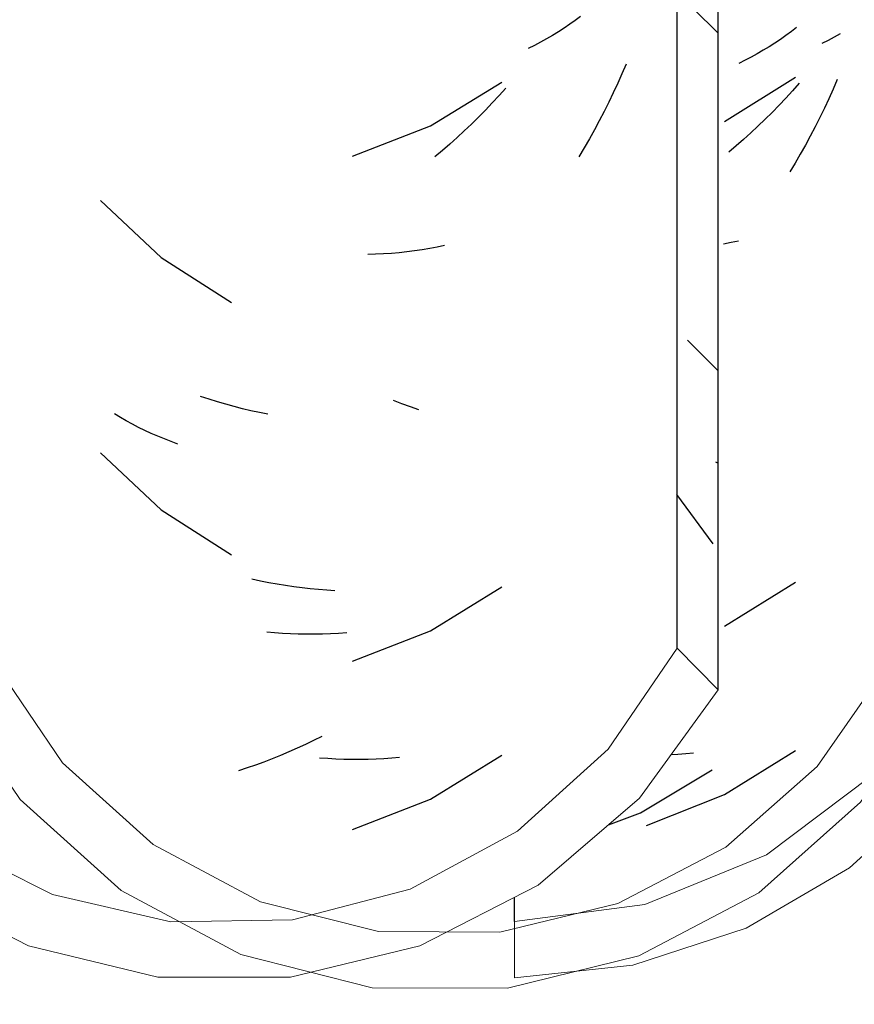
# Model space of a CAD drawing. Header units: millimetres. Extents: x -20654 to 2526, y -8238 to 977.
# Tile 190 of 219: x -10285.9183 to -10285.8435, y -4095.3062 to -4095.2181. Entities that reach past the tile are written whole.
import ezdxf

# ---------------------------------------------------------------- set-up
doc = ezdxf.new("R2010")
doc.units = ezdxf.units.MM
doc.layers.add('A-GLAZ-CWMG', color=8, linetype='Continuous')
pattern_1 = [(49.99999999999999, (29.982, 1.751), (0.3643649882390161, -0.03187713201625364), [0.0381, -0.4191]), (355, (29.982, 1.751), (-0.07048450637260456, 0.382117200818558), [0.03048, -0.33528]), (100.451, (30.013, 1.748), (0.2938857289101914, 0.3502294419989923), [0.03238, -0.35618]), (46.184, (29.982, 1.852), (0.5421605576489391, -0.08408366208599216), [0.05715, -0.62865]), (96.636, (30.028, 1.845), (0.4748050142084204, 0.494854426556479), [0.04857, -0.53427]), (351.184, (29.982, 1.852), (0.4748105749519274, 0.4948459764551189), [0.04572, -0.50292]), (21, (30.033, 1.827), (0.3032264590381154, -0.204528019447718), [0.0381, -0.4191]), (326, (30.033, 1.827), (0.1236069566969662, 0.3683788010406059), [0.03048, -0.33528]), (71.45100000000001, (30.058, 1.81), (0.4268328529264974, 0.1638389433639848), [0.03238, -0.35618]), (37.50000000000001, (29.982, 1.751), (0.006180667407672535, 0.1691081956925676), [0.01676, -0.31445, 0.01676, -0.3236, -0.33655]), (37.50000000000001, (29.982, 1.751), (0.006180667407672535, 0.1691081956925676), [-0.6715800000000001, 0.01676, -0.31979]), (7.499999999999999, (29.982, 1.751), (0.1336413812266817, 0.2003577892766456), [0.01676, -0.17729, 0.01676, -0.30683, -0.12827]), (7.499999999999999, (29.982, 1.751), (0.1336413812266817, 0.2003577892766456), [-0.51765, 0.01676, -0.11151]), (327.5, (29.869, 1.751), (0.2711815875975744, -0.01146058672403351), [0.01676, -0.11024, 0.01676, -0.37948, -0.52578]), (327.5, (29.869, 1.751), (0.2711815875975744, -0.01146058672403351), [-0.5232399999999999, 0.01676, -0.50902]), (317.5, (29.818, 1.751), (0.2962578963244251, 0.05085069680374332), [0.01676, -0.14834, 0.01676, -0.24638, -0.37338]), (317.5, (29.818, 1.751), (0.2962578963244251, 0.05085069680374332), [-0.42824, 0.01676, -0.35662])]

# ---------------------------------------------------------------- blocks, each defined once
blk = doc.blocks.new('FP_22-CORTE BB')
at = {"layer": 'A-GLAZ-CWMG', "color": 9, "true_color": 0xc0c0c0}
for p, q in [((11.74141043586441, 5.152179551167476), (11.74086161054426, 5.151885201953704)), ((11.74194980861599, 5.152483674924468), (11.74141043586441, 5.152179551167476)), ((11.74086161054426, 5.151885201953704), (11.74030351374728, 5.151600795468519)), ((11.73157708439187, 5.144638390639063), (11.73793946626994, 5.148600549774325)), ((11.73829128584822, 5.148058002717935), (11.73769394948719, 5.147389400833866)), ((11.73708838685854, 5.146731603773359), (11.7364747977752, 5.146084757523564)), ((11.73769394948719, 5.147389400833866), (11.73708838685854, 5.146731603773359)), ((11.7364747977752, 5.146084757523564), (11.73585338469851, 5.145449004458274)), ((11.73585338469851, 5.145449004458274), (11.73522435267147, 5.144824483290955)), ((11.73458790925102, 5.144211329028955), (11.73394426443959, 5.143609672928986)), ((11.73522435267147, 5.144824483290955), (11.73458790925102, 5.144211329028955)), ((11.73394426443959, 5.143609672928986), (11.73329363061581, 5.14301964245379)), ((11.73263622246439, 5.142441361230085), (11.73197225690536, 5.141874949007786)), ((11.73329363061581, 5.14301964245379), (11.73263622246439, 5.142441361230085)), ((11.7321703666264, 5.133782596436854), (11.73150192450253, 5.133655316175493)), ((11.73283240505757, 5.133921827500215), (11.7321703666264, 5.133782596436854)), ((11.73157708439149, 5.099424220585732), (11.7379394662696, 5.103386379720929)), ((11.72740872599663, 5.087937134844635), (11.72678636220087, 5.087900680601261)), ((11.72811061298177, 5.087991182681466), (11.72740872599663, 5.087937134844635)), ((11.72880743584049, 5.088057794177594), (11.72811061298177, 5.087991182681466)), ((11.73157708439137, 5.084352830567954), (11.73793946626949, 5.08831498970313)), ((11.72459559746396, 5.081592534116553), (11.73157708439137, 5.084352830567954))]:
    blk.add_line(p, q, dxfattribs=at)
blk = doc.blocks.new('Rectangular Mullion - Telha Fibrocimento - Ondulada-1040728-CORTE BB')
at = {"layer": 'A-GLAZ-CWMG', "true_color": 0x808080}
h = blk.add_hatch(dxfattribs=at)
h.set_pattern_fill('FP_14', color=8, style=0, pattern_type=2)
h.set_pattern_definition(pattern_1)
h.paths.add_polyline_path([(12.05496053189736, 5.065573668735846), (12.06726742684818, 5.065763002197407), (12.07916809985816, 5.068939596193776), (12.09039203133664, 5.075315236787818), (12.10027076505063, 5.0852553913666), (12.11345016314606, 5.105129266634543), (12.12358090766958, 5.114336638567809), (12.1364235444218, 5.121015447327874), (12.14881670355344, 5.124162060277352), (12.16260107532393, 5.124162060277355), (12.17722985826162, 5.120098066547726), (12.18773035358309, 5.114526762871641), (12.19835825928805, 5.10472541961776), (12.21248072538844, 5.083914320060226), (12.22220196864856, 5.075400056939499), (12.23402607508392, 5.069579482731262), (12.24457844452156, 5.067054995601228), (12.25613499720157, 5.067016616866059), (12.26791604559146, 5.06990983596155), (12.27867072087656, 5.075568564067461), (12.28777463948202, 5.083664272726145), (12.30212228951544, 5.104373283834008), (12.31182696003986, 5.112939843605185), (12.32326145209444, 5.118939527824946), (12.33577559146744, 5.122031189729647), (12.34907744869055, 5.121935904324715), (12.36278535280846, 5.118120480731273), (12.37261725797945, 5.11297686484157), (12.3823321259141, 5.104422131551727), (12.39669655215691, 5.083862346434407), (12.4073466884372, 5.075041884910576), (12.41811541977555, 5.069867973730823), (12.42863264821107, 5.067406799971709), (12.44009609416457, 5.067398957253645), (12.45176929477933, 5.070264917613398), (12.46244063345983, 5.075841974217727), (12.47150427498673, 5.083813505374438), (12.48581978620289, 5.104240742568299), (12.49543704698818, 5.112700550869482), (12.50675541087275, 5.118629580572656), (12.51913697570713, 5.1216936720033), (12.53256445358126, 5.121554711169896), (12.54607585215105, 5.117775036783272), (12.55562016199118, 5.112825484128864), (12.56527169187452, 5.104405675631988), (12.57964579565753, 5.084079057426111), (12.59031907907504, 5.075315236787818), (12.60117362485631, 5.070160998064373), (12.6116542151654, 5.067747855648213), (12.62291810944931, 5.067722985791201), (12.63455495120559, 5.070538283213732), (12.64521270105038, 5.076037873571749), (12.65429541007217, 5.083914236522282), (12.66692989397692, 5.101600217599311), (12.67381060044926, 5.107617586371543), (12.68213071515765, 5.111948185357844), (12.69122528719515, 5.114176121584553), (12.70116236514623, 5.114034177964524), (12.71138468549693, 5.111059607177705), (12.71799762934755, 5.107617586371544), (12.72649423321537, 5.099418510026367), (12.73755111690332, 5.084025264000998), (12.74827010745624, 5.075400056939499), (12.75937490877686, 5.070288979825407), (12.76999522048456, 5.068009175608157), (12.78071252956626, 5.068009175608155), (12.79228593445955, 5.070804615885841), (12.80454855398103, 5.077656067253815), (12.81197494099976, 5.084025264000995), (12.81723731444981, 5.091279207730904), (12.81723731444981, 5.095537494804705), (12.81534019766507, 5.097471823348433), (12.80915602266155, 5.088407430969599), (12.800653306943, 5.080867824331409), (12.79142834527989, 5.075881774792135), (12.78071252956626, 5.07312413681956), (12.76881352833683, 5.073234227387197), (12.75724012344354, 5.076472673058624), (12.74895470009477, 5.080867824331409), (12.74128694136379, 5.087387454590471), (12.72649423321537, 5.106830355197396), (12.7207409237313, 5.111843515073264), (12.71138468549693, 5.116699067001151), (12.70058294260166, 5.119196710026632), (12.69064586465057, 5.119196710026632), (12.68042354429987, 5.116699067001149), (12.6710673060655, 5.111843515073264), (12.6631005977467, 5.104901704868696), (12.65067976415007, 5.087406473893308), (12.64251007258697, 5.080291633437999), (12.63291677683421, 5.075315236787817), (12.62243618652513, 5.072755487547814), (12.61095287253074, 5.072926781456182), (12.59932830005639, 5.076272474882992), (12.59091871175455, 5.080867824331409), (12.58341063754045, 5.087406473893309), (12.56902525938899, 5.107745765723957), (12.55847826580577, 5.116973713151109), (12.54427781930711, 5.12386373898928), (12.53188391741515, 5.126733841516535), (12.5185713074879, 5.126716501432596), (12.50502228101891, 5.123371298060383), (12.49263634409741, 5.116887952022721), (12.48211289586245, 5.107632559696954), (12.46778581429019, 5.087192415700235), (12.45961141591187, 5.080009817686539), (12.44998775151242, 5.074988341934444), (12.43946200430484, 5.072413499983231), (12.42808374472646, 5.07256792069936), (12.41652411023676, 5.075878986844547), (12.40763540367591, 5.080867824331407), (12.40035755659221, 5.087305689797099), (12.38597128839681, 5.10788986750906), (12.37532169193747, 5.117230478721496), (12.36117562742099, 5.124141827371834), (12.34865781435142, 5.12707777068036), (12.33497999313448, 5.127025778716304), (12.32129722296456, 5.12359326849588), (12.3088097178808, 5.116977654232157), (12.29822986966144, 5.107556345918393), (12.28390161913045, 5.086869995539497), (12.27570189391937, 5.079640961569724), (12.2660346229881, 5.074596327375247), (12.25545693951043, 5.072026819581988), (12.25055561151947, 5.071967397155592), (12.24742834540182, 5.070597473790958), (12.24432654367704, 5.06984826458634), (12.24457844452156, 5.072080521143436), (12.23214733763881, 5.075758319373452), (12.22332511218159, 5.080867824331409), (12.21537490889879, 5.08852976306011), (12.20154323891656, 5.108862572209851), (12.19018588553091, 5.11895478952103), (12.17566854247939, 5.126167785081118), (12.16199055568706, 5.129339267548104), (12.14470489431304, 5.128389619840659), (12.13230360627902, 5.124917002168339), (12.11855424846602, 5.11675206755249), (12.10726744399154, 5.105129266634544), (12.09622244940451, 5.088234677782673), (12.09370989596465, 5.084795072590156), (12.08521250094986, 5.077656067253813), (12.07517219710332, 5.072755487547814), (12.06737743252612, 5.070779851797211), (12.06695287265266, 5.067749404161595), (12.04236996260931, 5.074025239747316), (12.03148613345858, 5.080867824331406), (12.02502525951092, 5.087070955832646), (12.0144782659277, 5.10255400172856), (12.01020515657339, 5.10776122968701), (11.99925755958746, 5.116310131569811), (11.98739894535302, 5.1216936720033), (11.98507776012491, 5.121714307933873), (11.97287458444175, 5.121133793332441), (11.96533756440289, 5.119268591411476), (11.96407473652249, 5.12416167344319), (11.95077511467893, 5.120808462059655), (11.93811289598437, 5.113822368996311), (11.92955971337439, 5.106454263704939), (11.91451185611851, 5.086957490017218), (11.904929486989, 5.079852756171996), (11.89389313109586, 5.075400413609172), (11.88210586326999, 5.073884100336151), (11.87407098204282, 5.074917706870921), (11.87241421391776, 5.070288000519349), (11.86175000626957, 5.075878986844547), (11.85863430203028, 5.078626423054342), (11.85928223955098, 5.079852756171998), (11.85609246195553, 5.080867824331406), (11.84969987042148, 5.086957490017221), (11.83207908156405, 5.107889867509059), (11.8206540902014, 5.115545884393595), (11.8102584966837, 5.11965005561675), (11.7969214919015, 5.121241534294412), (11.7836183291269, 5.119382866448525), (11.76956546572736, 5.112939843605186), (11.7592108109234, 5.104373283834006), (11.74445407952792, 5.084651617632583), (11.74377463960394, 5.083664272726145), (11.7326577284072, 5.074509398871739), (11.72203462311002, 5.06944779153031), (11.72203462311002, 5.068925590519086), (11.72594485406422, 5.06990983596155), (11.73535416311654, 5.073460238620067), (11.74479954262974, 5.079621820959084), (11.7521599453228, 5.086997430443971), (11.76049106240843, 5.097982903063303), (11.76641192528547, 5.104373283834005), (11.77441639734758, 5.110246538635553), (11.78560847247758, 5.114711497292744), (11.79754794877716, 5.116214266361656), (11.8102584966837, 5.11434588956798), (11.82229720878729, 5.108930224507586), (11.83146423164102, 5.10160021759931), (11.84632274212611, 5.0832642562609), (11.85697698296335, 5.075400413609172), (11.8708983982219, 5.070288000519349), (11.88220773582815, 5.068854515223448), (11.89524920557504, 5.07056000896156), (11.9085082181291, 5.076303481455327), (11.91803667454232, 5.083406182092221), (11.93811289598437, 5.107632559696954), (11.94863634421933, 5.11688795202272), (11.95002849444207, 5.114806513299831), (11.9549588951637, 5.11688795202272), (11.96102228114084, 5.118415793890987), (11.95607875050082, 5.118372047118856), (11.96143263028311, 5.122248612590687), (11.96275541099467, 5.118654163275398), (11.96534475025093, 5.119240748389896), (11.97737335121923, 5.119053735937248), (11.9905017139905, 5.115240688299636), (12.00136779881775, 5.108814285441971), (12.0091623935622, 5.10160021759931), (12.02418027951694, 5.080867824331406), (12.03318801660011, 5.073413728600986), (12.04469440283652, 5.067978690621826), (12.05344882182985, 5.065927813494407)])
h.paths.add_polyline_path([(12.2368057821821, 5.070786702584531), (12.23688434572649, 5.073126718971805), (12.2416697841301, 5.071596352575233)])
h.paths.add_polyline_path([(11.71276302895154, 5.072344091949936), (11.7184948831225, 5.073736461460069), (11.71276302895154, 5.07299106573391)])
h.paths.add_polyline_path([(11.85476328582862, 5.083203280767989), (11.85321575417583, 5.084350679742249), (11.85269655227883, 5.083862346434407), (11.85457207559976, 5.083264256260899)])
h.paths.add_polyline_path([(11.74377463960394, 5.083664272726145), (11.74377463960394, 5.085298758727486), (11.74274003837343, 5.084520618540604)])
at = {"layer": 'A-GLAZ-CWMG'}
blk.add_line((11.71276302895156, 5.072991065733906), (11.71276302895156, 5.075147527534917), dxfattribs=at)
at = {"layer": 'A-GLAZ-CWMG', "lineweight": 20}
blk.add_line((11.71276302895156, 5.072991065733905), (11.71276302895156, 5.067941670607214), dxfattribs=at)
at = {"layer": 'A-GLAZ-CWMG', "lineweight": 20, "flags": 128}
for points in [[(11.75215994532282, 5.09535912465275), (11.74479954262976, 5.08606960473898), (11.73535416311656, 5.078965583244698), (11.72443852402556, 5.074509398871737), (11.71276302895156, 5.072991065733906)], [(11.71276302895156, 5.067941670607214), (11.72337951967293, 5.069068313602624), (11.73353338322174, 5.072399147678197), (11.74278215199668, 5.077789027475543), (11.75072279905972, 5.085003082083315), (11.75700930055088, 5.093726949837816)]]:
    blk.add_lwpolyline(points, dxfattribs=at)
at = {"layer": 'A-GLAZ-CWMG'}
blk.add_blockref('FP_22-CORTE BB', (0, 0), dxfattribs=at)
blk = doc.blocks.new('FP_46-CORTE BB')
at = {"layer": 'A-GLAZ-CWMG', "color": 9, "true_color": 0xc0c0c0}
for p, q in [((11.71868919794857, 5.15404107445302), (11.71820886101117, 5.153683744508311)), ((11.71721684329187, 5.152995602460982), (11.71670549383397, 5.152665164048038)), ((11.71771802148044, 5.153335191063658), (11.71721684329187, 5.152995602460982)), ((11.71820886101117, 5.153683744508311), (11.71771802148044, 5.153335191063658)), ((11.71565296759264, 5.152032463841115), (11.71511214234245, 5.15173055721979)), ((11.71618414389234, 5.152344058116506), (11.71565296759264, 5.152032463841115)), ((11.71670549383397, 5.152665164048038), (11.71618414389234, 5.152344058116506)), ((11.71456184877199, 5.151438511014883), (11.71400227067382, 5.151156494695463)), ((11.71511214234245, 5.15173055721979), (11.71456184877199, 5.151438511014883)), ((11.7227735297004, 5.149774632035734), (11.72240287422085, 5.148911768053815)), ((11.72240287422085, 5.148911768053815), (11.72202031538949, 5.148055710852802)), ((11.70525523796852, 5.14423751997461), (11.71163211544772, 5.148166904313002)), ((11.71198482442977, 5.147622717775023), (11.71138598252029, 5.14695691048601)), ((11.72202031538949, 5.148055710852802), (11.72162598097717, 5.147206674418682)), ((11.71138598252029, 5.14695691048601), (11.71077891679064, 5.146302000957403)), ((11.72162598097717, 5.147206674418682), (11.72122000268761, 5.146364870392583)), ((11.71077891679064, 5.146302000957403), (11.71016382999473, 5.145658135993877)), ((11.72122000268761, 5.146364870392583), (11.72080251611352, 5.145530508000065)), ((11.70954092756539, 5.145025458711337), (11.70891041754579, 5.144404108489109)), ((11.71016382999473, 5.145658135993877), (11.70954092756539, 5.145025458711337)), ((11.72080251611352, 5.145530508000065), (11.72037366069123, 5.144703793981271)), ((11.69826243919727, 5.141519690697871), (11.70525523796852, 5.14423751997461)), ((11.70891041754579, 5.144404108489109), (11.70827251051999, 5.143794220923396)), ((11.72037366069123, 5.144703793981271), (11.71993357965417, 5.143884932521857)), ((11.70762741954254, 5.143195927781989), (11.70697536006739, 5.142609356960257)), ((11.70827251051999, 5.143794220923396), (11.70762741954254, 5.143195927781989)), ((11.71993357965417, 5.143884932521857), (11.719482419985, 5.143074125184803)), ((11.70697536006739, 5.142609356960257), (11.70631654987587, 5.142034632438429)), ((11.719482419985, 5.143074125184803), (11.71902033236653, 5.142271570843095)), ((11.70631654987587, 5.142034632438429), (11.705651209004, 5.141471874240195)), ((11.71902033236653, 5.142271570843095), (11.71854747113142, 5.141477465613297)), ((11.70651314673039, 5.13351403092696), (11.70584972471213, 5.133378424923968)), ((11.70033189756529, 5.132736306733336), (11.69961931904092, 5.132712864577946)), ((11.70103994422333, 5.132772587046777), (11.70033189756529, 5.132736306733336)), ((11.70174322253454, 5.13282162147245), (11.70103994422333, 5.132772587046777)), ((11.70244149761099, 5.13288332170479), (11.70174322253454, 5.13282162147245)), ((11.70313453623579, 5.13295759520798), (11.70244149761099, 5.13288332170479)), ((11.70382210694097, 5.133044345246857), (11.70313453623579, 5.13295759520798)), ((11.7045039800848, 5.133143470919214), (11.70382210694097, 5.133044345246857)), ((11.70517992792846, 5.133254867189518), (11.7045039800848, 5.133143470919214)), ((11.70584972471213, 5.133378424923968), (11.70517992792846, 5.133254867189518)), ((11.68540484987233, 5.119758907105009), (11.6846531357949, 5.120005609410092)), ((11.68615701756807, 5.119525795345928), (11.68540484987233, 5.119758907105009)), ((11.68690938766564, 5.119306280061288), (11.68615701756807, 5.119525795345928)), ((11.68766170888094, 5.119100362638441), (11.68690938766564, 5.119306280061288)), ((11.68841372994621, 5.118908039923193), (11.68766170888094, 5.119100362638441)), ((11.68916519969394, 5.118729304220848), (11.68841372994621, 5.118908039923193)), ((11.68991586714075, 5.118564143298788), (11.68916519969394, 5.118729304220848)), ((11.69066548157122, 5.118412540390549), (11.68991586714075, 5.118564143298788)), ((11.6900056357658, 5.103473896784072), (11.68925508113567, 5.103637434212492)), ((11.69075510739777, 5.103323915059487), (11.6900056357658, 5.103473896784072)), ((11.69150324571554, 5.103187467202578), (11.69075510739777, 5.103323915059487)), ((11.6922498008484, 5.103064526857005), (11.69150324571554, 5.103187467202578)), ((11.69299452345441, 5.102955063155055), (11.6922498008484, 5.103064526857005)), ((11.69373716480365, 5.102859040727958), (11.69299452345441, 5.102955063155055)), ((11.69447747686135, 5.102776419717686), (11.69373716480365, 5.102859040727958)), ((11.69521521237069, 5.10270715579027), (11.69447747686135, 5.102776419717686)), ((11.69595012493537, 5.102651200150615), (11.69521521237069, 5.10270715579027)), ((11.69668196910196, 5.102608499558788), (11.69595012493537, 5.102651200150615)), ((11.70525523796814, 5.099023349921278), (11.71163211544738, 5.102952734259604)), ((11.69826243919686, 5.096305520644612), (11.70525523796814, 5.099023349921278)), ((11.69551490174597, 5.089558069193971), (11.69477828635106, 5.089191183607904)), ((11.69403899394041, 5.088837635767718), (11.69329727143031, 5.0884974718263)), ((11.69477828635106, 5.089191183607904), (11.69403899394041, 5.088837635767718)), ((11.69180752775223, 5.087857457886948), (11.69106000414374, 5.087557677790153)), ((11.69255336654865, 5.088170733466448), (11.69180752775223, 5.087857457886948)), ((11.69329727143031, 5.0884974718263), (11.69255336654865, 5.088170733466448)), ((11.69603787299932, 5.087574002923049), (11.69530331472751, 5.087628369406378)), ((11.7024804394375, 5.08767297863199), (11.70178245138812, 5.087610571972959)), ((11.70525523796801, 5.083951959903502), (11.71163211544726, 5.087881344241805)), ((11.68956090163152, 5.086998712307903), (11.68880982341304, 5.086739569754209)), ((11.69031104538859, 5.087271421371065), (11.68956090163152, 5.086998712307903)), ((11.69106000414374, 5.087557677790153), (11.69031104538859, 5.087271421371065)), ((11.69676933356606, 5.087532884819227), (11.69603787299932, 5.087574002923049)), ((11.69749745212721, 5.087504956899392), (11.69676933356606, 5.087532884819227)), ((11.69822198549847, 5.087490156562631), (11.69749745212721, 5.087504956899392)), ((11.69894269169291, 5.087488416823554), (11.69822198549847, 5.087490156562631)), ((11.6996593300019, 5.087499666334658), (11.69894269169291, 5.087488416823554)), ((11.70037166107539, 5.087523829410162), (11.6996593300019, 5.087499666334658)), ((11.70107944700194, 5.087560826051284), (11.70037166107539, 5.087523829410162)), ((11.70178245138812, 5.087610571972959), (11.70107944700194, 5.087560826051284)), ((11.68880982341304, 5.086739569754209), (11.68805806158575, 5.086494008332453)), ((11.69826243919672, 5.08123413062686), (11.70525523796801, 5.083951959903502))]:
    blk.add_line(p, q, dxfattribs=at)
blk = doc.blocks.new('Rectangular Mullion - Telha Fibrocimento - Ondulada-V34-CORTE BB')
at = {"layer": 'A-GLAZ-CWMG', "true_color": 0xc0c0c0}
h = blk.add_hatch(dxfattribs=at)
h.set_pattern_fill('FP_16', color=9, style=0, pattern_type=2)
h.set_pattern_definition([(315.081, (22.434, -5.652), (0.1430904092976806, -0.135145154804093), [0.01667, -0.13488, 0.01667, -0.94316]), (315.081, (22.434, -5.652), (0.1430904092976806, -0.135145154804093), [-0.16822, -0.13488, 0.01667, -0.28643, -0.50517]), (315.081, (22.434, -5.652), (0.1430904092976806, -0.135145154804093), [-0.60621, 0.01667, -0.13488, 0.01667, -0.33695]), (315.081, (22.434, -5.652), (0.1430904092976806, -0.135145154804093), [-0.7744300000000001, -0.08436, 0.01667, -0.23592]), (126.286, (22.488, -5.702000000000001), (-0.1025258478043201, 0.1245712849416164), [0.00997, -0.08069, 0.00997, -0.56425]), (126.286, (22.488, -5.702000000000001), (-0.1025258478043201, 0.1245712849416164), [-0.10064, -0.08069, 0.00997, -0.17136, -0.30222]), (126.286, (22.488, -5.702000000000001), (-0.1025258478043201, 0.1245712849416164), [-0.36267, 0.00997, -0.08069, 0.00997, -0.20158]), (126.286, (22.488, -5.702000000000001), (-0.1025258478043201, 0.1245712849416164), [-0.4633100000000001, -0.05047, 0.00997, -0.14114]), (147.695, (22.505, -5.705), (-0.04056648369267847, 0.01057693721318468), [0.00698, -0.0565, 0.00698, -0.39508]), (147.695, (22.505, -5.705), (-0.04056648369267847, 0.01057693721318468), [-0.07047, -0.0565, 0.00698, -0.11998, -0.21161]), (147.695, (22.505, -5.705), (-0.04056648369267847, 0.01057693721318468), [-0.25394, 0.00698, -0.0565, 0.00698, -0.14115]), (147.695, (22.505, -5.705), (-0.04056648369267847, 0.01057693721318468), [-0.3244, -0.03534, 0.00698, -0.09882])])
h.paths.add_polyline_path([(11.73101302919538, 5.093726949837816), (11.7308540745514, 5.235573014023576), (11.72734019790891, 5.239076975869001), (11.72734019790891, 5.097471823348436), (11.73068478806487, 5.094061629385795)])
at = {"layer": 'A-GLAZ-CWMG', "true_color": 0x808080}
h = blk.add_hatch(dxfattribs=at)
h.set_pattern_fill('FP_14', color=8, style=0, pattern_type=2)
h.set_pattern_definition(pattern_1)
h.paths.add_polyline_path([(11.19977463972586, 5.083664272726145), (11.19874003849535, 5.0845206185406), (11.20014945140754, 5.08558066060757)])
h.paths.add_polyline_path([(11.30869655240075, 5.083862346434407), (11.30921575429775, 5.084350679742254), (11.31057207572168, 5.083264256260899)])
h.paths.add_polyline_path([(10.9669605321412, 5.065573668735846), (10.98112621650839, 5.06625916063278), (10.991168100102, 5.068939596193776), (11.00239203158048, 5.075315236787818), (11.01227076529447, 5.085255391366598), (11.0254501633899, 5.105129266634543), (11.03558090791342, 5.114336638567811), (11.04842354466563, 5.121015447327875), (11.06081670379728, 5.124162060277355), (11.07460107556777, 5.124162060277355), (11.08922985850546, 5.120098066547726), (11.09973035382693, 5.114526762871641), (11.11035825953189, 5.104725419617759), (11.12448072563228, 5.083914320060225), (11.13420196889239, 5.075400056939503), (11.14602607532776, 5.069579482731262), (11.1565784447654, 5.067054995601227), (11.16813499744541, 5.067016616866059), (11.1799160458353, 5.069909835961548), (11.19146443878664, 5.076274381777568), (11.20079954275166, 5.085153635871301), (11.21412228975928, 5.104373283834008), (11.2238269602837, 5.112939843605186), (11.23526145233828, 5.118939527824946), (11.24777559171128, 5.122031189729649), (11.26107744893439, 5.121935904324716), (11.27478535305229, 5.118120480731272), (11.28461725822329, 5.11297686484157), (11.29433212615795, 5.104422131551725), (11.30937481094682, 5.083264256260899), (11.31237599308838, 5.0806178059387), (11.31528223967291, 5.079852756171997), (11.3146343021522, 5.078626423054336), (11.31866283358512, 5.075400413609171), (11.32841421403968, 5.070288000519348), (11.33044227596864, 5.074869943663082), (11.32943386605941, 5.075400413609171), (11.31963540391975, 5.080867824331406), (11.31235755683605, 5.087305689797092), (11.29797128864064, 5.107889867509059), (11.28732169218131, 5.117230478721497), (11.27317562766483, 5.124141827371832), (11.26065781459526, 5.12707777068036), (11.24697999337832, 5.127025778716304), (11.2332972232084, 5.123593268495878), (11.22080971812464, 5.116977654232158), (11.21022986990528, 5.107556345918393), (11.19590161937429, 5.086869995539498), (11.18770189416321, 5.07964096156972), (11.17767677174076, 5.07450939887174), (11.16745693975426, 5.072026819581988), (11.16255561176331, 5.071967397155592), (11.15942834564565, 5.070597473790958), (11.15632654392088, 5.069848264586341), (11.1565784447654, 5.072080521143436), (11.14414733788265, 5.075758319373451), (11.13532511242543, 5.080867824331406), (11.12737490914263, 5.088529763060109), (11.1135432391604, 5.108862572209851), (11.10218588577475, 5.118954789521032), (11.08766854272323, 5.12616778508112), (11.07399055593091, 5.129339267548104), (11.05794271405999, 5.128736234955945), (11.04430360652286, 5.12491700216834), (11.02960866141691, 5.115832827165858), (11.01926744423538, 5.105129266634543), (11.00980296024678, 5.090398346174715), (11.00570989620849, 5.084795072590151), (10.99721250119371, 5.077656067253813), (10.98717219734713, 5.072755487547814), (10.97937743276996, 5.070779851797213), (10.9789528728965, 5.067749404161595), (10.95436996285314, 5.074025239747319), (10.94348613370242, 5.080867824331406), (10.93702525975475, 5.087070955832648), (10.92647826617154, 5.102554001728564), (10.92220515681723, 5.10776122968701), (10.91165792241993, 5.116107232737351), (10.89939894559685, 5.121693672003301), (10.89707776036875, 5.121714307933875), (10.88487458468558, 5.121133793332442), (10.87733756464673, 5.11926859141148), (10.87607473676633, 5.12416167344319), (10.86341706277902, 5.121133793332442), (10.85011289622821, 5.113822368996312), (10.84155971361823, 5.106454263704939), (10.82651185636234, 5.086957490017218), (10.81692948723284, 5.079852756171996), (10.80589313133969, 5.07540041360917), (10.79410586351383, 5.073884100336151), (10.78607098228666, 5.074917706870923), (10.7844142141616, 5.07028800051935), (10.7737500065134, 5.075878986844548), (10.77063430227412, 5.078626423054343), (10.77128223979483, 5.079852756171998), (10.76809246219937, 5.080867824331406), (10.76169987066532, 5.086957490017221), (10.74407908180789, 5.10788986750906), (10.73265409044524, 5.115545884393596), (10.72225849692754, 5.119650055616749), (10.70892149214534, 5.121241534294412), (10.69561832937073, 5.119382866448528), (10.68156546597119, 5.112939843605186), (10.67121081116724, 5.104373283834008), (10.65645407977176, 5.084651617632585), (10.65577463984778, 5.083664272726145), (10.64465772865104, 5.074509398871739), (10.63403462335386, 5.06944779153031), (10.63403462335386, 5.068925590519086), (10.63794485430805, 5.069909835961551), (10.64735416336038, 5.073460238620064), (10.65679954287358, 5.079621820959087), (10.66415994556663, 5.086997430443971), (10.67249106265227, 5.097982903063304), (10.67841192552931, 5.104373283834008), (10.68641639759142, 5.110246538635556), (10.69760847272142, 5.11471149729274), (10.709547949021, 5.116214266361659), (10.72225849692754, 5.11434588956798), (10.73429720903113, 5.108930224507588), (10.74346423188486, 5.10160021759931), (10.75832274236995, 5.083264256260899), (10.76897698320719, 5.075400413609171), (10.78289839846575, 5.07028800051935), (10.79420773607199, 5.06885451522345), (10.80724920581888, 5.07056000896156), (10.82050821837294, 5.076303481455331), (10.83003667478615, 5.083406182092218), (10.85011289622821, 5.107632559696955), (10.86063634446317, 5.116887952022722), (10.86202849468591, 5.114806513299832), (10.86695889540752, 5.116887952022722), (10.87302228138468, 5.118415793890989), (10.86807875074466, 5.118372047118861), (10.87343263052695, 5.12224861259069), (10.87475541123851, 5.118654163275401), (10.87734475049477, 5.1192407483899), (10.88937335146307, 5.119053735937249), (10.90250171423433, 5.115240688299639), (10.91336779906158, 5.108814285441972), (10.92116239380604, 5.10160021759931), (10.93618027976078, 5.080867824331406), (10.94518801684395, 5.073413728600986), (10.95669440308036, 5.067978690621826), (10.96544882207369, 5.065927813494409)])
h.paths.add_polyline_path([(11.35209609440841, 5.067398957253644), (11.36376929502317, 5.070264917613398), (11.37444063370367, 5.075841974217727), (11.38350427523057, 5.083813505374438), (11.39856386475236, 5.104895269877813), (11.40960571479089, 5.113836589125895), (11.41874711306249, 5.118652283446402), (11.41702228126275, 5.121951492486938), (11.41207875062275, 5.117805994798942), (11.41702228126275, 5.118261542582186), (11.40741706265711, 5.115495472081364), (11.40573810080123, 5.115240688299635), (11.40463634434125, 5.116887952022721), (11.39352838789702, 5.106798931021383), (11.37802979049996, 5.08564945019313), (11.37051185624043, 5.079436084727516), (11.3558128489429, 5.072413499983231), (11.34989313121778, 5.07038266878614), (11.33810586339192, 5.068867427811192), (11.33422016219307, 5.068854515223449), (11.34063264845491, 5.067406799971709), (11.35146200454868, 5.067399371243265)])
h.paths.add_polyline_path([(11.53491810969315, 5.067722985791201), (11.54655495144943, 5.070538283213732), (11.55748543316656, 5.076274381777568), (11.56629541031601, 5.083914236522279), (11.57892989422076, 5.10160021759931), (11.5858106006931, 5.107617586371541), (11.59413071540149, 5.11194818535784), (11.60322528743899, 5.114176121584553), (11.61316236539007, 5.114034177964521), (11.62338468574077, 5.111059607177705), (11.62999762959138, 5.107617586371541), (11.63707545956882, 5.101427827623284), (11.64955111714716, 5.084025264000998), (11.66027010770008, 5.075400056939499), (11.6713749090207, 5.070288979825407), (11.6819952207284, 5.068009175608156), (11.6945168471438, 5.068444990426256), (11.68764414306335, 5.070351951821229), (11.68128204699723, 5.073126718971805), (11.66924012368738, 5.076472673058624), (11.65988044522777, 5.081781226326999), (11.65328694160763, 5.08738745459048), (11.64070763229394, 5.104901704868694), (11.63166854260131, 5.112400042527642), (11.62338468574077, 5.116699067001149), (11.61139800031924, 5.11919671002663), (11.60264586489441, 5.11919671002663), (11.59160541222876, 5.116274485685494), (11.58306730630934, 5.111843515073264), (11.57510059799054, 5.104901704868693), (11.56267976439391, 5.087406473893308), (11.5545100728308, 5.080291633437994), (11.54716869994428, 5.076037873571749), (11.54491677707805, 5.074337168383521), (11.53330697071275, 5.068442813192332), (11.53128422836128, 5.067731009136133), (11.53443618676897, 5.067724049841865)])
h.paths.add_polyline_path([(11.52295287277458, 5.067749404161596), (11.52365421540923, 5.071127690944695), (11.5311721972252, 5.072755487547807), (11.52295287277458, 5.072926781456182), (11.51132830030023, 5.076272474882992), (11.50291871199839, 5.080867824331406), (11.49541063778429, 5.087406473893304), (11.48102525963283, 5.107745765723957), (11.47047826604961, 5.116973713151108), (11.45627781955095, 5.123863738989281), (11.44388391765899, 5.126733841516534), (11.43057130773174, 5.126716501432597), (11.42008364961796, 5.124127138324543), (11.42134475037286, 5.119270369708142), (11.43308177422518, 5.121697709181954), (11.44574805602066, 5.12126700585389), (11.45807585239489, 5.117775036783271), (11.46769609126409, 5.112759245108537), (11.47727169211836, 5.104405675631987), (11.49164579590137, 5.084079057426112), (11.50069440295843, 5.076162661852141), (11.51203499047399, 5.070441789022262), (11.52048637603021, 5.068357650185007)])
h.paths.add_polyline_path([(11.70032654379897, 5.069848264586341), (11.70428593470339, 5.07080461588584), (11.71654855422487, 5.077656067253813), (11.72443852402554, 5.084664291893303), (11.73068478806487, 5.094061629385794), (11.72734019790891, 5.097471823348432), (11.72099885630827, 5.088265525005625), (11.71145693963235, 5.080221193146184), (11.70342834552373, 5.07588177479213), (11.69463957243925, 5.073585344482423), (11.7005209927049, 5.071571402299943)])
h.paths.add_polyline_path([(11.69280578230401, 5.070786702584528), (11.6980212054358, 5.072080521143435), (11.69287885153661, 5.072963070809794), (11.69284542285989, 5.071967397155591)])
h.paths.add_polyline_path([(11.14880578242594, 5.07078670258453), (11.14888434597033, 5.073126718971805), (11.15517128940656, 5.071846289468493)])
h.paths.add_polyline_path([(10.62476302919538, 5.072344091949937), (10.63049488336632, 5.073736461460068), (10.62476302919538, 5.072991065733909)])
h.paths.add_polyline_path([(10.76676328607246, 5.083203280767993), (10.76521575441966, 5.084350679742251), (10.76469655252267, 5.083862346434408), (10.76657207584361, 5.083264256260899)])
h.paths.add_polyline_path([(10.65577463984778, 5.083664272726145), (10.65577463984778, 5.085298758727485), (10.65474003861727, 5.084520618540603)])
at = {"layer": 'A-GLAZ-CWMG'}
for p, q in [((11.72734019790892, 5.097471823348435), (11.72734019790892, 5.239076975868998)), ((11.7310130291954, 5.093726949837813), (11.7310130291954, 5.235414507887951))]:
    blk.add_line(p, q, dxfattribs=at)
at = {"layer": 'A-GLAZ-CWMG', "lineweight": 20}
blk.add_line((11.7310130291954, 5.093726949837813), (11.72734019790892, 5.097471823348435), dxfattribs=at)
at = {"layer": 'A-GLAZ-CWMG', "lineweight": 20, "flags": 128}
for points in [[(11.72734019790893, 5.097471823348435), (11.72115602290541, 5.0884074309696), (11.71303273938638, 5.08107290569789), (11.70342834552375, 5.075881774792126), (11.69288434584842, 5.073126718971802), (11.68199522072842, 5.072963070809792), (11.67137490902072, 5.075400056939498), (11.6616221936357, 5.080300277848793), (11.65328694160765, 5.08738745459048), (11.64683910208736, 5.096262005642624)], [(11.6425130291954, 5.093726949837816), (11.64955111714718, 5.084025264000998), (11.65862568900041, 5.076242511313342), (11.6692401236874, 5.07080461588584), (11.68081352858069, 5.068009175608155), (11.69271252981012, 5.068009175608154), (11.70428593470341, 5.070804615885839), (11.7149003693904, 5.07624251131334), (11.72397494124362, 5.084025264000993), (11.7310130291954, 5.093726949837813)]]:
    blk.add_lwpolyline(points, dxfattribs=at)
at = {"layer": 'A-GLAZ-CWMG'}
blk.add_blockref('FP_46-CORTE BB', (0, 0), dxfattribs=at)
blk = doc.blocks.new('FP_67-CORTE BB')
at = {"layer": 'A-GLAZ-CWMG', "color": 9, "true_color": 0xc0c0c0}
for p, q in [((11.73805079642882, 5.153042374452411), (11.7375782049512, 5.152680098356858)), ((11.73709489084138, 5.152326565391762), (11.7366010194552, 5.151981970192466)), ((11.7375782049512, 5.152680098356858), (11.73709489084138, 5.152326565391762)), ((11.73558228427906, 5.151320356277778), (11.73505776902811, 5.151003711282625)), ((11.73609675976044, 5.151646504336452), (11.73558228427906, 5.151320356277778)), ((11.7366010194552, 5.151981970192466), (11.73609675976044, 5.151646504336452)), ((11.73397934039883, 5.150399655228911), (11.73342579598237, 5.150112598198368)), ((11.73452339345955, 5.150696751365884), (11.73397934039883, 5.150399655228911)), ((11.73505776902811, 5.151003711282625), (11.73452339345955, 5.150696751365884)), ((11.73342579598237, 5.150112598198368), (11.73286294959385, 5.149835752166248)), ((11.74168763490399, 5.148384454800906), (11.74131477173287, 5.14752401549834)), ((11.74131477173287, 5.14752401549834), (11.74092990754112, 5.146670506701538)), ((11.74053317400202, 5.145824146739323), (11.74012470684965, 5.144985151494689)), ((11.74092990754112, 5.146670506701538), (11.74053317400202, 5.145824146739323)), ((11.74012470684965, 5.144985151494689), (11.73970464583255, 5.144153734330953)), ((11.73970464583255, 5.144153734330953), (11.73927313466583, 5.143330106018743)), ((11.73927313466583, 5.143330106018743), (11.73883032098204, 5.142514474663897)), ((11.73883032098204, 5.142514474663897), (11.73837635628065, 5.14170704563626)), ((11.73837635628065, 5.14170704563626), (11.73791139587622, 5.140908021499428)), ((11.73791139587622, 5.140908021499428), (11.73743559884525, 5.140117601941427)), ((11.67568086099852, 5.137562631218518), (11.68112444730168, 5.132456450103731)), ((11.68112444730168, 5.132456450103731), (11.68742479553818, 5.128427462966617)), ((11.70269402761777, 5.119352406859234), (11.70194618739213, 5.119639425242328)), ((11.70344308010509, 5.119079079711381), (11.70269402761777, 5.119352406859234)), ((11.70419308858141, 5.118819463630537), (11.70344308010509, 5.119079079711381)), ((11.67746096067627, 5.11812770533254), (11.67693561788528, 5.118443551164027)), ((11.67799614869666, 5.117821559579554), (11.67746096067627, 5.11812770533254)), ((11.67854099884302, 5.117525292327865), (11.67799614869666, 5.117821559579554)), ((11.67909532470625, 5.117239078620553), (11.67854099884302, 5.117525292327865)), ((11.6796589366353, 5.116963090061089), (11.67909532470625, 5.117239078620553)), ((11.68023164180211, 5.116697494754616), (11.6796589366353, 5.116963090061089)), ((11.68081324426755, 5.116442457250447), (11.68023164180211, 5.116697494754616)), ((11.68140354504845, 5.11619813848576), (11.68081324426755, 5.116442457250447)), ((11.68200234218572, 5.115964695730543), (11.68140354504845, 5.11619813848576)), ((11.6826094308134, 5.115742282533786), (11.68200234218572, 5.115964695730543)), ((11.67568086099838, 5.114955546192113), (11.68112444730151, 5.109849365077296)), ((11.68112444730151, 5.109849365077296), (11.68742479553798, 5.105820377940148)), ((11.69128605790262, 5.098835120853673), (11.69059004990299, 5.098899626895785)), ((11.69198718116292, 5.098783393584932), (11.69128605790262, 5.098835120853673)), ((11.69269317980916, 5.098744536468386), (11.69198718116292, 5.098783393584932)), ((11.69340381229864, 5.098718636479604), (11.69269317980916, 5.098744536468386)), ((11.69411883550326, 5.098705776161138), (11.69340381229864, 5.098718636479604)), ((11.69483800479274, 5.098706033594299), (11.69411883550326, 5.098705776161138)), ((11.69556107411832, 5.098719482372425), (11.69483800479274, 5.098706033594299)), ((11.69628779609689, 5.09874619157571), (11.69556107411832, 5.098719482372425)), ((11.69701792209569, 5.098786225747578), (11.69628779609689, 5.09874619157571)), ((11.69775120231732, 5.098839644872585), (11.69701792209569, 5.098786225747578)), ((11.72407142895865, 5.082724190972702), (11.73047942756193, 5.086583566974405)), ((11.72120689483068, 5.081651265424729), (11.72407142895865, 5.082724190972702))]:
    blk.add_line(p, q, dxfattribs=at)
blk = doc.blocks.new('Rectangular Mullion - Telha Fibrocimento - Ondulada-V61-CORTE BB')
at = {"layer": 'A-GLAZ-CWMG', "true_color": 0x808080}
h = blk.add_hatch(dxfattribs=at)
h.set_pattern_fill('FP_14', color=8, style=0, pattern_type=2)
h.set_pattern_definition(pattern_1)
h.paths.add_polyline_path([(11.74377463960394, 5.083664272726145), (11.74274003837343, 5.084520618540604), (11.74414945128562, 5.085580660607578)])
h.paths.add_polyline_path([(11.85269655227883, 5.083862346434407), (11.85321575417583, 5.084350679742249), (11.85381022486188, 5.08350720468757)])
h.paths.add_polyline_path([(11.51096053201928, 5.065573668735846), (11.52326742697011, 5.065763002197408), (11.53516809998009, 5.068939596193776), (11.54742289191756, 5.076274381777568), (11.55627076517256, 5.085255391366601), (11.56945016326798, 5.105129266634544), (11.5795809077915, 5.114336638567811), (11.59242354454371, 5.121015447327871), (11.60481670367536, 5.124162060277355), (11.61860107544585, 5.124162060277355), (11.63322985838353, 5.120098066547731), (11.64373035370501, 5.114526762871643), (11.65435825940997, 5.104725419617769), (11.66848072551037, 5.083914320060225), (11.67820196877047, 5.075400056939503), (11.69002607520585, 5.069579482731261), (11.70057844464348, 5.067054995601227), (11.71213499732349, 5.06701661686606), (11.72391604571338, 5.06990983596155), (11.73546443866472, 5.076274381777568), (11.74479954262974, 5.085153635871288), (11.75812228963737, 5.104373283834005), (11.76782696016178, 5.112939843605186), (11.77926145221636, 5.118939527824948), (11.79177559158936, 5.122031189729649), (11.80532777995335, 5.121874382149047), (11.81878535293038, 5.118120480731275), (11.82861725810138, 5.112976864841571), (11.83833212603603, 5.104422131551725), (11.85381022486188, 5.082880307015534), (11.85637599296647, 5.080617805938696), (11.85928223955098, 5.079852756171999), (11.85863430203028, 5.078626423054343), (11.8626628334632, 5.075400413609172), (11.87241421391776, 5.070288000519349), (11.87444227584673, 5.074869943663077), (11.8734338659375, 5.07540041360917), (11.86363540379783, 5.080867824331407), (11.85635755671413, 5.0873056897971), (11.84197128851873, 5.107889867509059), (11.83132169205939, 5.117230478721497), (11.81717562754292, 5.124141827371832), (11.80465781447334, 5.127077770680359), (11.79097999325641, 5.127025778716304), (11.77729722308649, 5.123593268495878), (11.76480971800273, 5.116977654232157), (11.75422986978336, 5.107556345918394), (11.73990161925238, 5.086869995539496), (11.7317018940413, 5.079640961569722), (11.72167677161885, 5.074509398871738), (11.71145693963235, 5.072026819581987), (11.70655561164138, 5.071967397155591), (11.70342834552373, 5.070597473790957), (11.70032654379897, 5.069848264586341), (11.70057844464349, 5.072080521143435), (11.68814733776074, 5.075758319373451), (11.67932511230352, 5.080867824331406), (11.6713749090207, 5.08852976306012), (11.65754323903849, 5.108862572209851), (11.64618588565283, 5.118954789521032), (11.63166854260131, 5.12616778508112), (11.61799055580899, 5.129339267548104), (11.60194271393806, 5.128736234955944), (11.58830360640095, 5.124917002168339), (11.57455424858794, 5.116752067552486), (11.56326744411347, 5.105129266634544), (11.55380296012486, 5.090398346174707), (11.54970989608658, 5.084795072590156), (11.54121250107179, 5.077656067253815), (11.53117219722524, 5.072755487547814), (11.52341903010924, 5.07107676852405), (11.52295287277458, 5.067749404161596), (11.49836996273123, 5.07402523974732), (11.4874861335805, 5.080867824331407), (11.48102525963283, 5.087070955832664), (11.47047826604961, 5.102554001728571), (11.46595066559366, 5.107976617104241), (11.45565792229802, 5.116107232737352), (11.44339894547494, 5.1216936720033), (11.44107776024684, 5.121714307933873), (11.42887458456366, 5.121133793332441), (11.42133756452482, 5.119268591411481), (11.42007473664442, 5.12416167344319), (11.40741706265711, 5.12113379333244), (11.39411289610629, 5.113822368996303), (11.3855597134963, 5.106454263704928), (11.37051185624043, 5.086957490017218), (11.36092948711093, 5.079852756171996), (11.34989313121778, 5.07540041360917), (11.33810586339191, 5.073884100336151), (11.33007098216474, 5.074917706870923), (11.32841421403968, 5.070288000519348), (11.31775000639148, 5.075878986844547), (11.3146343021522, 5.078626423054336), (11.31528223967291, 5.079852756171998), (11.31209246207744, 5.080867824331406), (11.30569987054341, 5.086957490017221), (11.28807908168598, 5.107889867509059), (11.27665409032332, 5.115545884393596), (11.26625849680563, 5.119650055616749), (11.25292149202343, 5.12124153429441), (11.23961832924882, 5.119382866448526), (11.22556546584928, 5.112939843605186), (11.21521081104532, 5.104373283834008), (11.20045407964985, 5.084651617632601), (11.19977463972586, 5.083664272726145), (11.18865772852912, 5.074509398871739), (11.17803462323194, 5.06944779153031), (11.17803462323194, 5.068925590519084), (11.18194485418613, 5.069909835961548), (11.19135416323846, 5.073460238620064), (11.20079954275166, 5.079621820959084), (11.20815994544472, 5.086997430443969), (11.21649106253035, 5.097982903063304), (11.22241192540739, 5.104373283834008), (11.2304163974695, 5.110246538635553), (11.24160847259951, 5.114711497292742), (11.25354794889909, 5.116214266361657), (11.26625849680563, 5.11434588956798), (11.27829720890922, 5.108930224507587), (11.28746423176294, 5.10160021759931), (11.30232274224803, 5.083264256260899), (11.31293808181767, 5.075416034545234), (11.32689839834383, 5.070288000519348), (11.33820773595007, 5.068854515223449), (11.35124920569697, 5.07056000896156), (11.36450821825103, 5.076303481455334), (11.37403667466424, 5.083406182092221), (11.39411289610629, 5.107632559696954), (11.40463634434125, 5.116887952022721), (11.40602849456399, 5.114806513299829), (11.41095889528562, 5.116887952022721), (11.41702228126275, 5.118415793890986), (11.41207875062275, 5.118372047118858), (11.41746822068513, 5.122151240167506), (11.41875541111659, 5.118654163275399), (11.42134475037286, 5.119240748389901), (11.43337335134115, 5.119053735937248), (11.44650171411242, 5.115240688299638), (11.45736779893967, 5.108814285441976), (11.46595066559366, 5.100465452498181), (11.48018027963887, 5.080867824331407), (11.48918801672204, 5.073413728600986), (11.50069440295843, 5.067978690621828), (11.50944882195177, 5.065927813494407)])
h.paths.add_polyline_path([(11.89609609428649, 5.067398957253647), (11.90776929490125, 5.070264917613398), (11.91844063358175, 5.075841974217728), (11.92750427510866, 5.083813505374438), (11.94256386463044, 5.104895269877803), (11.95360571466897, 5.113836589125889), (11.96274711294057, 5.118652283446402), (11.96102228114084, 5.121951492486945), (11.95607875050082, 5.117805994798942), (11.96102228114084, 5.118261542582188), (11.95141706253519, 5.115495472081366), (11.94973810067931, 5.115240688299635), (11.94863634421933, 5.11688795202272), (11.9375283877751, 5.106798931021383), (11.92202979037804, 5.085649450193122), (11.91451185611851, 5.079436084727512), (11.89981284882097, 5.07241349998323), (11.89389313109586, 5.070382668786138), (11.88210586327, 5.068867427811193), (11.87822016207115, 5.068854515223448), (11.88463264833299, 5.067406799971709), (11.89546200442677, 5.067399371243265)])
h.paths.add_polyline_path([(12.07891810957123, 5.067722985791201), (12.09102309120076, 5.070779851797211), (12.1012127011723, 5.076037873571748), (12.11029541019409, 5.083914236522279), (12.12292989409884, 5.10160021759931), (12.12981060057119, 5.10761758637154), (12.13813071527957, 5.111948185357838), (12.14722528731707, 5.114176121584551), (12.15716236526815, 5.114034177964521), (12.16738468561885, 5.111059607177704), (12.17399762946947, 5.107617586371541), (12.1810754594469, 5.101427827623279), (12.19355111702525, 5.084025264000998), (12.20427010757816, 5.075400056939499), (12.21537490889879, 5.070288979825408), (12.22599522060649, 5.068009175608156), (12.23851684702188, 5.068444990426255), (12.23164414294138, 5.070351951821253), (12.22528204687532, 5.073126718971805), (12.21324012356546, 5.076472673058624), (12.2049547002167, 5.080867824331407), (12.19728694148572, 5.08738745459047), (12.18470763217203, 5.104901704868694), (12.17566854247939, 5.112400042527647), (12.16738468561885, 5.116699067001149), (12.15658294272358, 5.11919671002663), (12.14470489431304, 5.118722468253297), (12.13560541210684, 5.116274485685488), (12.12706730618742, 5.111843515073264), (12.11910059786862, 5.104901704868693), (12.106679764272, 5.087406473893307), (12.09851007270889, 5.080291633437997), (12.09116869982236, 5.076037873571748), (12.08891677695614, 5.074337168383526), (12.07730697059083, 5.068442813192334), (12.07528422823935, 5.067731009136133), (12.07843618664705, 5.067724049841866)])
h.paths.add_polyline_path([(12.06695287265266, 5.067749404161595), (12.06765421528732, 5.071127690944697), (12.07517219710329, 5.072755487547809), (12.06695287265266, 5.072926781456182), (12.05532830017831, 5.076272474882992), (12.04691871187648, 5.080867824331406), (12.03941063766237, 5.087406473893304), (12.02502525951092, 5.107745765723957), (12.0144782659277, 5.116973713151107), (12.00027781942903, 5.12386373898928), (11.98788391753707, 5.126733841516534), (11.97457130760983, 5.126716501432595), (11.96408364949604, 5.124127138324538), (11.96534475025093, 5.119270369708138), (11.97708177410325, 5.121697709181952), (11.98974805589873, 5.121267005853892), (12.00207585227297, 5.117775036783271), (12.01169609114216, 5.112759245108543), (12.02127169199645, 5.104405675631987), (12.03564579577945, 5.08407905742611), (12.04469440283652, 5.076162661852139), (12.05603499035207, 5.070441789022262), (12.06448637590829, 5.068357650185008)])
h.paths.add_polyline_path([(12.24432654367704, 5.06984826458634), (12.24828593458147, 5.070804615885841), (12.26054855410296, 5.077656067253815), (12.26797494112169, 5.084025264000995), (12.27468478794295, 5.094061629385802), (12.27134019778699, 5.097471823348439), (12.26499885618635, 5.088265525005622), (12.25545693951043, 5.08022119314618), (12.24742834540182, 5.075881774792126), (12.23863957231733, 5.073585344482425), (12.24452099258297, 5.071571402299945)])
h.paths.add_polyline_path([(11.69280578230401, 5.070786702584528), (11.69288434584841, 5.073126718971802), (11.69917128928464, 5.071846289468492)])
h.paths.add_polyline_path([(12.2368057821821, 5.070786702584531), (12.2416697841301, 5.072152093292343), (12.2368788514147, 5.072963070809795), (12.23684542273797, 5.071967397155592)])
h.paths.add_polyline_path([(11.16876302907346, 5.07234409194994), (11.17449488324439, 5.073736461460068), (11.16876302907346, 5.072991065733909)])
h.paths.add_polyline_path([(11.31076328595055, 5.083203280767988), (11.30921575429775, 5.084350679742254), (11.30869655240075, 5.083862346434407), (11.31057207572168, 5.083264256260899)])
h.paths.add_polyline_path([(11.19977463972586, 5.083664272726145), (11.19977463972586, 5.08529875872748), (11.19874003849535, 5.0845206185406)])
at = {"layer": 'A-GLAZ-CWMG', "lineweight": 20, "flags": 128}
for points in [[(11.74616124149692, 5.095866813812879), (11.73990161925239, 5.086869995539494), (11.73170189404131, 5.07964096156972), (11.72203462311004, 5.074596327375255), (11.71145693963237, 5.072026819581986), (11.7005784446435, 5.072080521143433), (11.69002607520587, 5.074754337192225), (11.68040797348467, 5.079894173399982), (11.67227843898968, 5.08720381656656), (11.66610598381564, 5.096262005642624)], [(11.66162162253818, 5.09402277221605), (11.66848072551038, 5.083914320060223), (11.677531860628, 5.075758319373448), (11.68824954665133, 5.070028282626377), (11.700011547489, 5.067056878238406), (11.71213499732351, 5.067016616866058), (11.7239160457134, 5.069909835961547), (11.7346707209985, 5.075568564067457), (11.74377463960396, 5.083664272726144), (11.75069925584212, 5.093726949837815)]]:
    blk.add_lwpolyline(points, dxfattribs=at)
at = {"layer": 'A-GLAZ-CWMG'}
blk.add_blockref('FP_67-CORTE BB', (0, 0), dxfattribs=at)

msp = doc.modelspace()

# ---------------------------------------------------------------- block references
at = {"layer": 'A-GLAZ-CWMG'}
for name in ['Rectangular Mullion - Telha Fibrocimento - Ondulada-V34-CORTE BB', 'Rectangular Mullion - Telha Fibrocimento - Ondulada-V61-CORTE BB', 'Rectangular Mullion - Telha Fibrocimento - Ondulada-1040728-CORTE BB']:
    msp.add_blockref(name, (-10297.5867007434, -4100.371799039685), dxfattribs=at)

doc.saveas('drawing.dxf')
